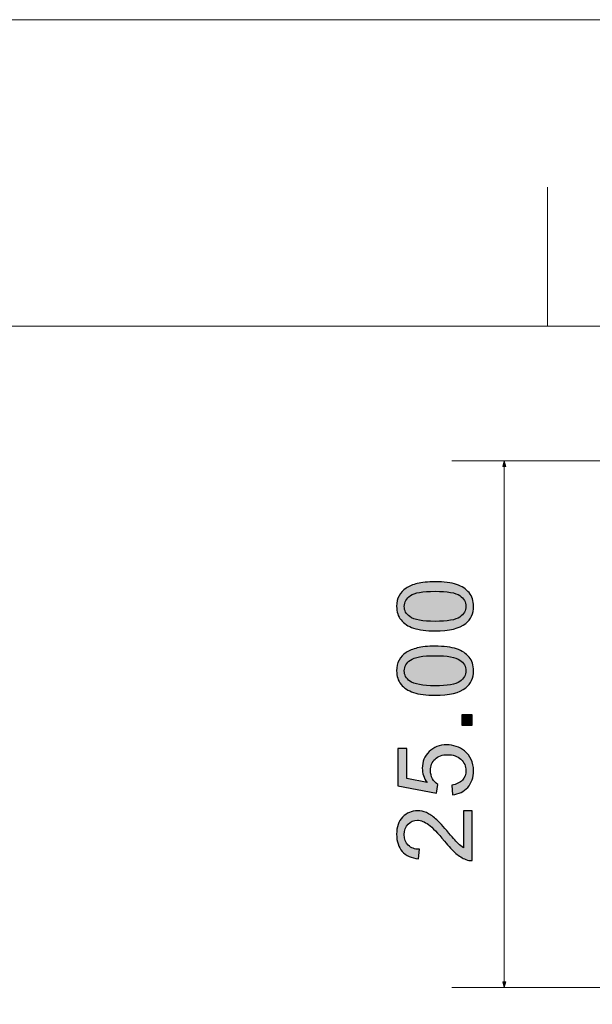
# Model space of a CAD drawing. Header units: millimetres. Extents: x -296 to 295, y -209 to 209.
# Tile 79 of 140: x -102 to -74, y 163 to 209. Entities that reach past the tile are written whole.
import ezdxf

# ---------------------------------------------------------------- set-up
doc = ezdxf.new("R2010")
doc.units = ezdxf.units.MM
doc.header["$MEASUREMENT"] = 0
doc.layers.add('layer 1', color=7, linetype='Continuous')

msp = doc.modelspace()

# ---------------------------------------------------------------- hatches: boundary and pattern name
at = {"layer": 'layer 1'}
h = msp.add_hatch(color=18, dxfattribs=at)
edge = h.paths.add_edge_path()
edge.add_spline(control_points=[(-78.5371, 188.0547), (-78.5371, 188.0547), (-78.6086, 188.3214), (-78.6086, 188.3214), (-78.6086, 188.3214), (-78.68, 188.0547), (-78.68, 188.0547), (-78.68, 188.0547), (-78.5371, 188.0547), (-78.5371, 188.0547)], knot_values=[0, 0, 0, 0, 0.3333333, 0.3333333, 0.3333333, 0.6666667, 0.6666667, 0.6666667, 1, 1, 1, 1], degree=3, periodic=1)
h = msp.add_hatch(color=18, dxfattribs=at)
edge = h.paths.add_edge_path()
edge.add_spline(control_points=[(-81.9005, 180.2551), (-82.323, 180.2551), (-82.6646, 180.2984), (-82.923, 180.3851), (-83.1821, 180.4726), (-83.3813, 180.6018), (-83.5205, 180.7734), (-83.6596, 180.9443), (-83.7288, 181.1601), (-83.7288, 181.4201), (-83.7288, 181.6118), (-83.6905, 181.7801), (-83.613, 181.9259), (-83.5355, 182.0709), (-83.4238, 182.1909), (-83.278, 182.2843), (-83.133, 182.3776), (-82.9555, 182.4509), (-82.7463, 182.5043), (-82.5371, 182.5584), (-82.2546, 182.5851), (-81.9005, 182.5851), (-81.4805, 182.5851), (-81.1405, 182.5418), (-80.8821, 182.4559), (-80.623, 182.3701), (-80.4238, 182.2409), (-80.2838, 182.0693), (-80.1438, 181.8984), (-80.0738, 181.6818), (-80.0738, 181.4201), (-80.0738, 181.0759), (-80.1963, 180.8051), (-80.4421, 180.6084), (-80.7421, 180.3726), (-81.228, 180.2551), (-81.9005, 180.2551)], knot_values=[0, 0, 0, 0, 0.0833333, 0.0833333, 0.0833333, 0.1666667, 0.1666667, 0.1666667, 0.25, 0.25, 0.25, 0.3333333, 0.3333333, 0.3333333, 0.4166667, 0.4166667, 0.4166667, 0.5, 0.5, 0.5, 0.5833333, 0.5833333, 0.5833333, 0.6666667, 0.6666667, 0.6666667, 0.75, 0.75, 0.75, 0.8333333, 0.8333333, 0.8333333, 0.9166667, 0.9166667, 0.9166667, 1, 1, 1, 1], degree=3, periodic=1)
h = msp.add_hatch(color=18, dxfattribs=at)
edge = h.paths.add_edge_path()
edge.add_spline(control_points=[(-81.8988, 180.7051), (-81.3096, 180.7051), (-80.918, 180.7734), (-80.7246, 180.9109), (-80.5305, 181.0484), (-80.4338, 181.2184), (-80.4338, 181.4201), (-80.4338, 181.6218), (-80.5313, 181.7918), (-80.7255, 181.9293), (-80.9205, 182.0668), (-81.3113, 182.1351), (-81.8988, 182.1351), (-82.488, 182.1351), (-82.8796, 182.0668), (-83.073, 181.9293), (-83.2671, 181.7926), (-83.3638, 181.6209), (-83.3638, 181.4151), (-83.3638, 181.2134), (-83.278, 181.0518), (-83.1071, 180.9309), (-82.8896, 180.7801), (-82.4863, 180.7051), (-81.8988, 180.7051)], knot_values=[0, 0, 0, 0, 0.125, 0.125, 0.125, 0.25, 0.25, 0.25, 0.375, 0.375, 0.375, 0.5, 0.5, 0.5, 0.625, 0.625, 0.625, 0.75, 0.75, 0.75, 0.875, 0.875, 0.875, 1, 1, 1, 1], degree=3, periodic=1)
h = msp.add_hatch(color=18, dxfattribs=at)
edge = h.paths.add_edge_path()
edge.add_spline(control_points=[(-81.9005, 177.1965), (-82.323, 177.1965), (-82.6646, 177.2398), (-82.923, 177.3265), (-83.1821, 177.414), (-83.3813, 177.5432), (-83.5205, 177.7148), (-83.6596, 177.8857), (-83.7288, 178.1015), (-83.7288, 178.3615), (-83.7288, 178.5532), (-83.6905, 178.7215), (-83.613, 178.8673), (-83.5355, 179.0123), (-83.4238, 179.1323), (-83.278, 179.2257), (-83.133, 179.319), (-82.9555, 179.3923), (-82.7463, 179.4457), (-82.5371, 179.4998), (-82.2546, 179.5265), (-81.9005, 179.5265), (-81.4805, 179.5265), (-81.1405, 179.4832), (-80.8821, 179.3973), (-80.623, 179.3115), (-80.4238, 179.1823), (-80.2838, 179.0107), (-80.1438, 178.8398), (-80.0738, 178.6232), (-80.0738, 178.3615), (-80.0738, 178.0173), (-80.1963, 177.7465), (-80.4421, 177.5498), (-80.7421, 177.314), (-81.228, 177.1965), (-81.9005, 177.1965)], knot_values=[0, 0, 0, 0, 0.0833333, 0.0833333, 0.0833333, 0.1666667, 0.1666667, 0.1666667, 0.25, 0.25, 0.25, 0.3333333, 0.3333333, 0.3333333, 0.4166667, 0.4166667, 0.4166667, 0.5, 0.5, 0.5, 0.5833333, 0.5833333, 0.5833333, 0.6666667, 0.6666667, 0.6666667, 0.75, 0.75, 0.75, 0.8333333, 0.8333333, 0.8333333, 0.9166667, 0.9166667, 0.9166667, 1, 1, 1, 1], degree=3, periodic=1)
h = msp.add_hatch(color=18, dxfattribs=at)
edge = h.paths.add_edge_path()
edge.add_spline(control_points=[(-81.8988, 177.6465), (-81.3096, 177.6465), (-80.918, 177.7148), (-80.7246, 177.8523), (-80.5305, 177.9898), (-80.4338, 178.1598), (-80.4338, 178.3615), (-80.4338, 178.5632), (-80.5313, 178.7332), (-80.7255, 178.8707), (-80.9205, 179.0082), (-81.3113, 179.0765), (-81.8988, 179.0765), (-82.488, 179.0765), (-82.8796, 179.0082), (-83.073, 178.8707), (-83.2671, 178.734), (-83.3638, 178.5623), (-83.3638, 178.3565), (-83.3638, 178.1548), (-83.278, 177.9932), (-83.1071, 177.8723), (-82.8896, 177.7215), (-82.4863, 177.6465), (-81.8988, 177.6465)], knot_values=[0, 0, 0, 0, 0.125, 0.125, 0.125, 0.25, 0.25, 0.25, 0.375, 0.375, 0.375, 0.5, 0.5, 0.5, 0.625, 0.625, 0.625, 0.75, 0.75, 0.75, 0.875, 0.875, 0.875, 1, 1, 1, 1], degree=3, periodic=1)
h = msp.add_hatch(color=18, dxfattribs=at)
edge = h.paths.add_edge_path()
edge.add_spline(control_points=[(-80.1338, 175.7745), (-80.1338, 175.7745), (-80.6338, 175.7745), (-80.6338, 175.7745), (-80.6338, 175.7745), (-80.6338, 176.2745), (-80.6338, 176.2745), (-80.6338, 176.2745), (-80.1338, 176.2745), (-80.1338, 176.2745), (-80.1338, 176.2745), (-80.1338, 175.7745), (-80.1338, 175.7745)], knot_values=[0, 0, 0, 0, 0.25, 0.25, 0.25, 0.5, 0.5, 0.5, 0.75, 0.75, 0.75, 1, 1, 1, 1], degree=3, periodic=1)
h = msp.add_hatch(color=18, dxfattribs=at)
edge = h.paths.add_edge_path()
edge.add_spline(control_points=[(-81.0738, 172.4709), (-81.0738, 172.4709), (-81.1088, 172.9309), (-81.1088, 172.9309), (-80.8846, 172.9651), (-80.7163, 173.0442), (-80.603, 173.1676), (-80.4905, 173.2909), (-80.4338, 173.4417), (-80.4338, 173.6192), (-80.4338, 173.8334), (-80.5138, 174.0126), (-80.673, 174.1584), (-80.833, 174.3034), (-81.0446, 174.3759), (-81.308, 174.3759), (-81.5588, 174.3759), (-81.7563, 174.3067), (-81.9013, 174.1676), (-82.0463, 174.0284), (-82.1188, 173.8442), (-82.1188, 173.6151), (-82.1188, 173.4726), (-82.0863, 173.3451), (-82.0213, 173.2317), (-81.9563, 173.1192), (-81.8721, 173.0309), (-81.7688, 172.9659), (-81.7688, 172.9659), (-81.8288, 172.5509), (-81.8288, 172.5509), (-81.8288, 172.5509), (-83.6688, 172.8959), (-83.6688, 172.8959), (-83.6688, 172.8959), (-83.6688, 174.6709), (-83.6688, 174.6709), (-83.6688, 174.6709), (-83.2488, 174.6709), (-83.2488, 174.6709), (-83.2488, 174.6709), (-83.2488, 173.2467), (-83.2488, 173.2467), (-83.2488, 173.2467), (-82.283, 173.0559), (-82.283, 173.0559), (-82.4338, 173.2701), (-82.5088, 173.4951), (-82.5088, 173.7301), (-82.5088, 174.0417), (-82.4005, 174.3051), (-82.1838, 174.5192), (-81.9671, 174.7334), (-81.6888, 174.8409), (-81.3488, 174.8409), (-81.0246, 174.8409), (-80.7446, 174.7467), (-80.5088, 174.5584), (-80.2188, 174.3292), (-80.0738, 174.0159), (-80.0738, 173.6192), (-80.0738, 173.2942), (-80.1655, 173.0292), (-80.348, 172.8234), (-80.5305, 172.6176), (-80.7721, 172.5001), (-81.0738, 172.4709)], knot_values=[0, 0, 0, 0, 0.0454545, 0.0454545, 0.0454545, 0.0909091, 0.0909091, 0.0909091, 0.1363636, 0.1363636, 0.1363636, 0.1818182, 0.1818182, 0.1818182, 0.2272727, 0.2272727, 0.2272727, 0.2727273, 0.2727273, 0.2727273, 0.3181818, 0.3181818, 0.3181818, 0.3636364, 0.3636364, 0.3636364, 0.4090909, 0.4090909, 0.4090909, 0.4545455, 0.4545455, 0.4545455, 0.5, 0.5, 0.5, 0.5454545, 0.5454545, 0.5454545, 0.5909091, 0.5909091, 0.5909091, 0.6363636, 0.6363636, 0.6363636, 0.6818182, 0.6818182, 0.6818182, 0.7272727, 0.7272727, 0.7272727, 0.7727273, 0.7727273, 0.7727273, 0.8181818, 0.8181818, 0.8181818, 0.8636364, 0.8636364, 0.8636364, 0.9090909, 0.9090909, 0.9090909, 0.9545455, 0.9545455, 0.9545455, 1, 1, 1, 1], degree=3, periodic=1)
h = msp.add_hatch(color=18, dxfattribs=at)
edge = h.paths.add_edge_path()
edge.add_spline(control_points=[(-80.5538, 171.7173), (-80.5538, 171.7173), (-80.1338, 171.7173), (-80.1338, 171.7173), (-80.1338, 171.7173), (-80.1338, 169.3473), (-80.1338, 169.3473), (-80.2396, 169.344), (-80.3413, 169.3615), (-80.4396, 169.399), (-80.6005, 169.4598), (-80.7596, 169.5573), (-80.9155, 169.6915), (-81.0713, 169.8256), (-81.2513, 170.0173), (-81.4555, 170.2665), (-81.7746, 170.654), (-82.0271, 170.9173), (-82.2138, 171.0548), (-82.4005, 171.1931), (-82.5771, 171.2623), (-82.7438, 171.2623), (-82.918, 171.2623), (-83.0646, 171.1998), (-83.1846, 171.0748), (-83.3038, 170.9498), (-83.3638, 170.7865), (-83.3638, 170.5856), (-83.3638, 170.3731), (-83.3005, 170.2031), (-83.1738, 170.0756), (-83.048, 169.9481), (-82.873, 169.884), (-82.6488, 169.8823), (-82.6488, 169.8823), (-82.6938, 169.4323), (-82.6938, 169.4323), (-83.0305, 169.4631), (-83.2871, 169.5798), (-83.4638, 169.7815), (-83.6405, 169.984), (-83.7288, 170.2548), (-83.7288, 170.5956), (-83.7288, 170.939), (-83.6338, 171.2115), (-83.443, 171.4115), (-83.2521, 171.6123), (-83.0155, 171.7123), (-82.7338, 171.7123), (-82.5905, 171.7123), (-82.4496, 171.6831), (-82.3113, 171.624), (-82.1721, 171.5656), (-82.0263, 171.4681), (-81.873, 171.3323), (-81.7205, 171.1956), (-81.5096, 170.9698), (-81.243, 170.6548), (-81.0213, 170.3906), (-80.8713, 170.2206), (-80.7921, 170.1456), (-80.713, 170.0706), (-80.6338, 170.009), (-80.5538, 169.9598), (-80.5538, 169.9598), (-80.5538, 171.7173), (-80.5538, 171.7173)], knot_values=[0, 0, 0, 0, 0.0454545, 0.0454545, 0.0454545, 0.0909091, 0.0909091, 0.0909091, 0.1363636, 0.1363636, 0.1363636, 0.1818182, 0.1818182, 0.1818182, 0.2272727, 0.2272727, 0.2272727, 0.2727273, 0.2727273, 0.2727273, 0.3181818, 0.3181818, 0.3181818, 0.3636364, 0.3636364, 0.3636364, 0.4090909, 0.4090909, 0.4090909, 0.4545455, 0.4545455, 0.4545455, 0.5, 0.5, 0.5, 0.5454545, 0.5454545, 0.5454545, 0.5909091, 0.5909091, 0.5909091, 0.6363636, 0.6363636, 0.6363636, 0.6818182, 0.6818182, 0.6818182, 0.7272727, 0.7272727, 0.7272727, 0.7727273, 0.7727273, 0.7727273, 0.8181818, 0.8181818, 0.8181818, 0.8636364, 0.8636364, 0.8636364, 0.9090909, 0.9090909, 0.9090909, 0.9545455, 0.9545455, 0.9545455, 1, 1, 1, 1], degree=3, periodic=1)
h = msp.add_hatch(color=18, dxfattribs=at)
edge = h.paths.add_edge_path()
edge.add_spline(control_points=[(-78.5371, 163.588), (-78.5371, 163.588), (-78.6086, 163.3214), (-78.6086, 163.3214), (-78.6086, 163.3214), (-78.68, 163.588), (-78.68, 163.588), (-78.68, 163.588), (-78.5371, 163.588), (-78.5371, 163.588)], knot_values=[0, 0, 0, 0, 0.3333333, 0.3333333, 0.3333333, 0.6666667, 0.6666667, 0.6666667, 1, 1, 1, 1], degree=3, periodic=1)

# ---------------------------------------------------------------- linework, layer by layer
at = {"layer": 'layer 1', "color": 1, "lineweight": 0}
msp.add_open_spline([(295.3283, 209.2747), (295.3283, 209.2747), (295.3283, -208.9236), (295.3283, -208.9236), (295.3283, -208.9236), (-296.1944, -208.9236), (-296.1944, -208.9236), (-296.1944, -208.9236), (-296.1944, 209.2747), (-296.1944, 209.2747), (-296.1944, 209.2747), (295.3283, 209.2747), (295.3283, 209.2747)], degree=3, knots=[0, 0, 0, 0, 0.25, 0.25, 0.25, 0.5, 0.5, 0.5, 0.75, 0.75, 0.75, 1, 1, 1, 1], dxfattribs=at)
msp.add_open_spline([(-76.5488, 201.3296), (-76.5488, 201.3296), (-76.5488, 194.7284), (-76.5488, 194.7284)], degree=3, dxfattribs=at)
at = {"layer": 'layer 1', "color": 5, "lineweight": 0}
msp.add_open_spline([(283.3586, 194.7284), (283.3586, 194.7284), (-281.2487, 194.7284), (-281.2487, 194.7284)], degree=3, dxfattribs=at)
msp.add_open_spline([(-281.2487, 194.7284), (-281.2487, 194.7284), (-281.2487, -197.0649), (-281.2487, -197.0649), (-281.2487, -197.0649), (283.3586, -197.0649), (283.3586, -197.0649)], degree=3, knots=[0, 0, 0, 0, 0.5, 0.5, 0.5, 1, 1, 1, 1], dxfattribs=at)
at = {"layer": 'layer 1', "lineweight": 0}
for points in [[(-28.672, 188.3214), (-28.672, 188.3214), (-81.1086, 188.3214), (-81.1086, 188.3214)], [(-78.6086, 163.3214), (-78.6086, 163.3214), (-78.6086, 188.3214), (-78.6086, 188.3214)], [(-28.672, 163.3214), (-28.672, 163.3214), (-81.1086, 163.3214), (-81.1086, 163.3214)]]:
    msp.add_open_spline(points, degree=3, dxfattribs=at)
for points in [[(-78.5371, 188.0547), (-78.5371, 188.0547), (-78.6086, 188.3214), (-78.6086, 188.3214), (-78.6086, 188.3214), (-78.68, 188.0547), (-78.68, 188.0547), (-78.68, 188.0547), (-78.5371, 188.0547), (-78.5371, 188.0547)], [(-78.5371, 163.588), (-78.5371, 163.588), (-78.6086, 163.3214), (-78.6086, 163.3214), (-78.6086, 163.3214), (-78.68, 163.588), (-78.68, 163.588), (-78.68, 163.588), (-78.5371, 163.588), (-78.5371, 163.588)]]:
    msp.add_open_spline(points, degree=3, knots=[0, 0, 0, 0, 0.3333333, 0.3333333, 0.3333333, 0.6666667, 0.6666667, 0.6666667, 1, 1, 1, 1], dxfattribs=at)
at = {"layer": 'layer 1'}
for points, knots in [([(-81.9005, 180.2551), (-82.323, 180.2551), (-82.6646, 180.2984), (-82.923, 180.3851), (-83.1821, 180.4726), (-83.3813, 180.6018), (-83.5205, 180.7734), (-83.6596, 180.9443), (-83.7288, 181.1601), (-83.7288, 181.4201), (-83.7288, 181.6118), (-83.6905, 181.7801), (-83.613, 181.9259), (-83.5355, 182.0709), (-83.4238, 182.1909), (-83.278, 182.2843), (-83.133, 182.3776), (-82.9555, 182.4509), (-82.7463, 182.5043), (-82.5371, 182.5584), (-82.2546, 182.5851), (-81.9005, 182.5851), (-81.4805, 182.5851), (-81.1405, 182.5418), (-80.8821, 182.4559), (-80.623, 182.3701), (-80.4238, 182.2409), (-80.2838, 182.0693), (-80.1438, 181.8984), (-80.0738, 181.6818), (-80.0738, 181.4201), (-80.0738, 181.0759), (-80.1963, 180.8051), (-80.4421, 180.6084), (-80.7421, 180.3726), (-81.228, 180.2551), (-81.9005, 180.2551)], [0, 0, 0, 0, 0.0833333, 0.0833333, 0.0833333, 0.1666667, 0.1666667, 0.1666667, 0.25, 0.25, 0.25, 0.3333333, 0.3333333, 0.3333333, 0.4166667, 0.4166667, 0.4166667, 0.5, 0.5, 0.5, 0.5833333, 0.5833333, 0.5833333, 0.6666667, 0.6666667, 0.6666667, 0.75, 0.75, 0.75, 0.8333333, 0.8333333, 0.8333333, 0.9166667, 0.9166667, 0.9166667, 1, 1, 1, 1]), ([(-81.8988, 180.7051), (-81.3096, 180.7051), (-80.918, 180.7734), (-80.7246, 180.9109), (-80.5305, 181.0484), (-80.4338, 181.2184), (-80.4338, 181.4201), (-80.4338, 181.6218), (-80.5313, 181.7918), (-80.7255, 181.9293), (-80.9205, 182.0668), (-81.3113, 182.1351), (-81.8988, 182.1351), (-82.488, 182.1351), (-82.8796, 182.0668), (-83.073, 181.9293), (-83.2671, 181.7926), (-83.3638, 181.6209), (-83.3638, 181.4151), (-83.3638, 181.2134), (-83.278, 181.0518), (-83.1071, 180.9309), (-82.8896, 180.7801), (-82.4863, 180.7051), (-81.8988, 180.7051)], [0, 0, 0, 0, 0.125, 0.125, 0.125, 0.25, 0.25, 0.25, 0.375, 0.375, 0.375, 0.5, 0.5, 0.5, 0.625, 0.625, 0.625, 0.75, 0.75, 0.75, 0.875, 0.875, 0.875, 1, 1, 1, 1]), ([(-81.9005, 177.1965), (-82.323, 177.1965), (-82.6646, 177.2398), (-82.923, 177.3265), (-83.1821, 177.414), (-83.3813, 177.5432), (-83.5205, 177.7148), (-83.6596, 177.8857), (-83.7288, 178.1015), (-83.7288, 178.3615), (-83.7288, 178.5532), (-83.6905, 178.7215), (-83.613, 178.8673), (-83.5355, 179.0123), (-83.4238, 179.1323), (-83.278, 179.2257), (-83.133, 179.319), (-82.9555, 179.3923), (-82.7463, 179.4457), (-82.5371, 179.4998), (-82.2546, 179.5265), (-81.9005, 179.5265), (-81.4805, 179.5265), (-81.1405, 179.4832), (-80.8821, 179.3973), (-80.623, 179.3115), (-80.4238, 179.1823), (-80.2838, 179.0107), (-80.1438, 178.8398), (-80.0738, 178.6232), (-80.0738, 178.3615), (-80.0738, 178.0173), (-80.1963, 177.7465), (-80.4421, 177.5498), (-80.7421, 177.314), (-81.228, 177.1965), (-81.9005, 177.1965)], [0, 0, 0, 0, 0.0833333, 0.0833333, 0.0833333, 0.1666667, 0.1666667, 0.1666667, 0.25, 0.25, 0.25, 0.3333333, 0.3333333, 0.3333333, 0.4166667, 0.4166667, 0.4166667, 0.5, 0.5, 0.5, 0.5833333, 0.5833333, 0.5833333, 0.6666667, 0.6666667, 0.6666667, 0.75, 0.75, 0.75, 0.8333333, 0.8333333, 0.8333333, 0.9166667, 0.9166667, 0.9166667, 1, 1, 1, 1]), ([(-81.8988, 177.6465), (-81.3096, 177.6465), (-80.918, 177.7148), (-80.7246, 177.8523), (-80.5305, 177.9898), (-80.4338, 178.1598), (-80.4338, 178.3615), (-80.4338, 178.5632), (-80.5313, 178.7332), (-80.7255, 178.8707), (-80.9205, 179.0082), (-81.3113, 179.0765), (-81.8988, 179.0765), (-82.488, 179.0765), (-82.8796, 179.0082), (-83.073, 178.8707), (-83.2671, 178.734), (-83.3638, 178.5623), (-83.3638, 178.3565), (-83.3638, 178.1548), (-83.278, 177.9932), (-83.1071, 177.8723), (-82.8896, 177.7215), (-82.4863, 177.6465), (-81.8988, 177.6465)], [0, 0, 0, 0, 0.125, 0.125, 0.125, 0.25, 0.25, 0.25, 0.375, 0.375, 0.375, 0.5, 0.5, 0.5, 0.625, 0.625, 0.625, 0.75, 0.75, 0.75, 0.875, 0.875, 0.875, 1, 1, 1, 1]), ([(-80.1338, 175.7745), (-80.1338, 175.7745), (-80.6338, 175.7745), (-80.6338, 175.7745), (-80.6338, 175.7745), (-80.6338, 176.2745), (-80.6338, 176.2745), (-80.6338, 176.2745), (-80.1338, 176.2745), (-80.1338, 176.2745), (-80.1338, 176.2745), (-80.1338, 175.7745), (-80.1338, 175.7745)], [0, 0, 0, 0, 0.25, 0.25, 0.25, 0.5, 0.5, 0.5, 0.75, 0.75, 0.75, 1, 1, 1, 1]), ([(-81.0738, 172.4709), (-81.0738, 172.4709), (-81.1088, 172.9309), (-81.1088, 172.9309), (-80.8846, 172.9651), (-80.7163, 173.0442), (-80.603, 173.1676), (-80.4905, 173.2909), (-80.4338, 173.4417), (-80.4338, 173.6192), (-80.4338, 173.8334), (-80.5138, 174.0126), (-80.673, 174.1584), (-80.833, 174.3034), (-81.0446, 174.3759), (-81.308, 174.3759), (-81.5588, 174.3759), (-81.7563, 174.3067), (-81.9013, 174.1676), (-82.0463, 174.0284), (-82.1188, 173.8442), (-82.1188, 173.6151), (-82.1188, 173.4726), (-82.0863, 173.3451), (-82.0213, 173.2317), (-81.9563, 173.1192), (-81.8721, 173.0309), (-81.7688, 172.9659), (-81.7688, 172.9659), (-81.8288, 172.5509), (-81.8288, 172.5509), (-81.8288, 172.5509), (-83.6688, 172.8959), (-83.6688, 172.8959), (-83.6688, 172.8959), (-83.6688, 174.6709), (-83.6688, 174.6709), (-83.6688, 174.6709), (-83.2488, 174.6709), (-83.2488, 174.6709), (-83.2488, 174.6709), (-83.2488, 173.2467), (-83.2488, 173.2467), (-83.2488, 173.2467), (-82.283, 173.0559), (-82.283, 173.0559), (-82.4338, 173.2701), (-82.5088, 173.4951), (-82.5088, 173.7301), (-82.5088, 174.0417), (-82.4005, 174.3051), (-82.1838, 174.5192), (-81.9671, 174.7334), (-81.6888, 174.8409), (-81.3488, 174.8409), (-81.0246, 174.8409), (-80.7446, 174.7467), (-80.5088, 174.5584), (-80.2188, 174.3292), (-80.0738, 174.0159), (-80.0738, 173.6192), (-80.0738, 173.2942), (-80.1655, 173.0292), (-80.348, 172.8234), (-80.5305, 172.6176), (-80.7721, 172.5001), (-81.0738, 172.4709)], [0, 0, 0, 0, 0.0454545, 0.0454545, 0.0454545, 0.0909091, 0.0909091, 0.0909091, 0.1363636, 0.1363636, 0.1363636, 0.1818182, 0.1818182, 0.1818182, 0.2272727, 0.2272727, 0.2272727, 0.2727273, 0.2727273, 0.2727273, 0.3181818, 0.3181818, 0.3181818, 0.3636364, 0.3636364, 0.3636364, 0.4090909, 0.4090909, 0.4090909, 0.4545455, 0.4545455, 0.4545455, 0.5, 0.5, 0.5, 0.5454545, 0.5454545, 0.5454545, 0.5909091, 0.5909091, 0.5909091, 0.6363636, 0.6363636, 0.6363636, 0.6818182, 0.6818182, 0.6818182, 0.7272727, 0.7272727, 0.7272727, 0.7727273, 0.7727273, 0.7727273, 0.8181818, 0.8181818, 0.8181818, 0.8636364, 0.8636364, 0.8636364, 0.9090909, 0.9090909, 0.9090909, 0.9545455, 0.9545455, 0.9545455, 1, 1, 1, 1]), ([(-80.5538, 171.7173), (-80.5538, 171.7173), (-80.1338, 171.7173), (-80.1338, 171.7173), (-80.1338, 171.7173), (-80.1338, 169.3473), (-80.1338, 169.3473), (-80.2396, 169.344), (-80.3413, 169.3615), (-80.4396, 169.399), (-80.6005, 169.4598), (-80.7596, 169.5573), (-80.9155, 169.6915), (-81.0713, 169.8256), (-81.2513, 170.0173), (-81.4555, 170.2665), (-81.7746, 170.654), (-82.0271, 170.9173), (-82.2138, 171.0548), (-82.4005, 171.1931), (-82.5771, 171.2623), (-82.7438, 171.2623), (-82.918, 171.2623), (-83.0646, 171.1998), (-83.1846, 171.0748), (-83.3038, 170.9498), (-83.3638, 170.7865), (-83.3638, 170.5856), (-83.3638, 170.3731), (-83.3005, 170.2031), (-83.1738, 170.0756), (-83.048, 169.9481), (-82.873, 169.884), (-82.6488, 169.8823), (-82.6488, 169.8823), (-82.6938, 169.4323), (-82.6938, 169.4323), (-83.0305, 169.4631), (-83.2871, 169.5798), (-83.4638, 169.7815), (-83.6405, 169.984), (-83.7288, 170.2548), (-83.7288, 170.5956), (-83.7288, 170.939), (-83.6338, 171.2115), (-83.443, 171.4115), (-83.2521, 171.6123), (-83.0155, 171.7123), (-82.7338, 171.7123), (-82.5905, 171.7123), (-82.4496, 171.6831), (-82.3113, 171.624), (-82.1721, 171.5656), (-82.0263, 171.4681), (-81.873, 171.3323), (-81.7205, 171.1956), (-81.5096, 170.9698), (-81.243, 170.6548), (-81.0213, 170.3906), (-80.8713, 170.2206), (-80.7921, 170.1456), (-80.713, 170.0706), (-80.6338, 170.009), (-80.5538, 169.9598), (-80.5538, 169.9598), (-80.5538, 171.7173), (-80.5538, 171.7173)], [0, 0, 0, 0, 0.0454545, 0.0454545, 0.0454545, 0.0909091, 0.0909091, 0.0909091, 0.1363636, 0.1363636, 0.1363636, 0.1818182, 0.1818182, 0.1818182, 0.2272727, 0.2272727, 0.2272727, 0.2727273, 0.2727273, 0.2727273, 0.3181818, 0.3181818, 0.3181818, 0.3636364, 0.3636364, 0.3636364, 0.4090909, 0.4090909, 0.4090909, 0.4545455, 0.4545455, 0.4545455, 0.5, 0.5, 0.5, 0.5454545, 0.5454545, 0.5454545, 0.5909091, 0.5909091, 0.5909091, 0.6363636, 0.6363636, 0.6363636, 0.6818182, 0.6818182, 0.6818182, 0.7272727, 0.7272727, 0.7272727, 0.7727273, 0.7727273, 0.7727273, 0.8181818, 0.8181818, 0.8181818, 0.8636364, 0.8636364, 0.8636364, 0.9090909, 0.9090909, 0.9090909, 0.9545455, 0.9545455, 0.9545455, 1, 1, 1, 1])]:
    msp.add_open_spline(points, degree=3, knots=knots, dxfattribs=at)

doc.saveas('drawing.dxf')
